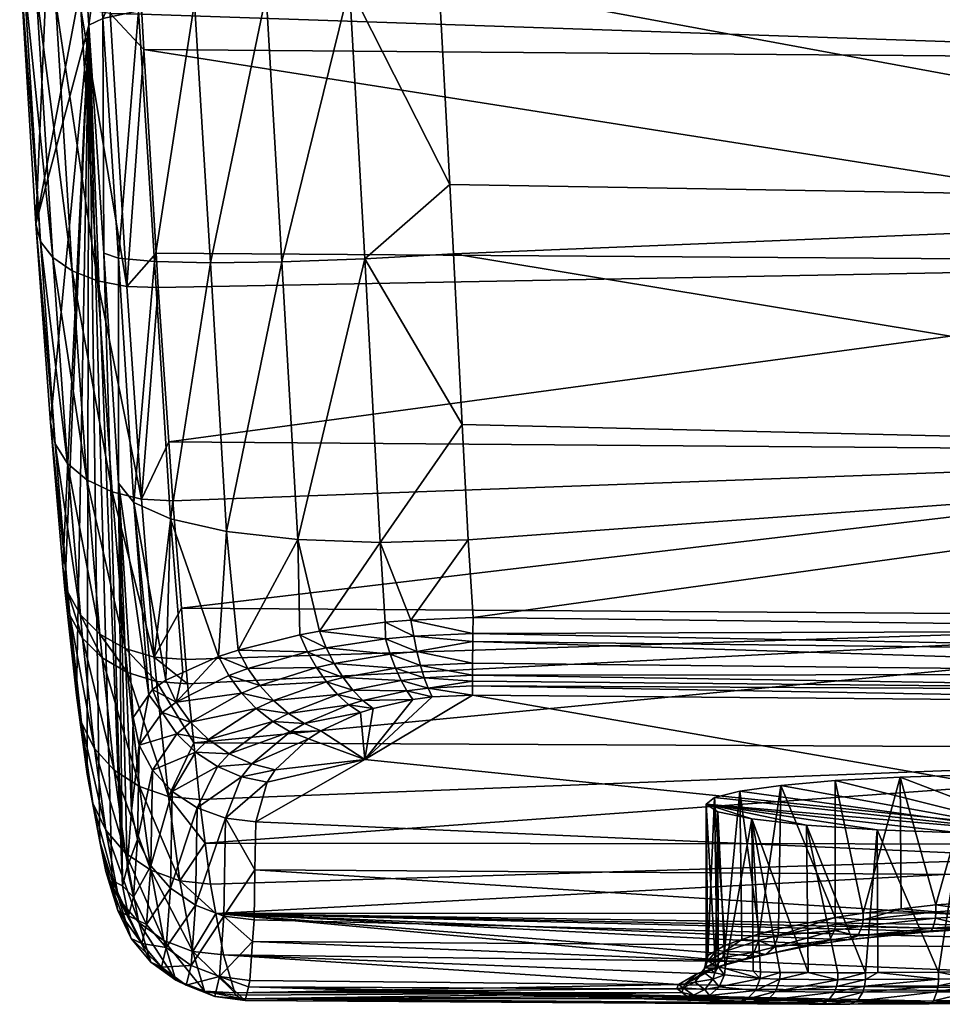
# Model space of a CAD drawing. Extents: x -0.098 to 0.124, y -0.272 to 0.001.
# Tile 6 of 88: x -0.097 to -0.081, y -0.086 to -0.069. Entities that reach past the tile are written whole.
import ezdxf

# ---------------------------------------------------------------- set-up
doc = ezdxf.new("R2010")
doc.units = 0
doc.layers.add('mesh', color=7, linetype='CONTINUOUS')

msp = doc.modelspace()

# ---------------------------------------------------------------- meshes
at = {"layer": 'mesh'}
mesh = msp.add_polyface(dxfattribs=at)
corners = [(-0.059596, -0.076833, -0.009687), (-0.071425, -0.076753, -0.0096), (-0.071385, -0.079562, -0.006676), (-0.071459, -0.073531, -0.012089), (-0.094188, -0.073955, -0.011341), (-0.09401, -0.076577, -0.009236), (-0.094223, -0.073373, -0.01169), (-0.094431, -0.069912, -0.013765), (-0.093796, -0.079407, -0.006373), (-0.093941, -0.077581, -0.00843), (-0.071486, -0.070088, -0.014236), (-0.094467, -0.069308, -0.014128), (-0.060287, -0.063136, -0.018573), (-0.071512, -0.062998, -0.018205), (-0.095118, -0.054902, -0.019811), (-0.094946, -0.059269, -0.018485), (-0.076387, -0.049639, -0.021391), (-0.056619, -0.060216, -0.019613), (-0.068869, -0.056199, 0.035422), (-0.090143, -0.056035, 0.035038), (-0.090348, -0.052297, 0.03422), (-0.068751, -0.072548, 0.037421), (-0.089233, -0.072207, 0.037142), (-0.089417, -0.068728, 0.037133), (-0.068737, -0.076764, 0.036996), (-0.089021, -0.076286, 0.036699), (-0.08917, -0.073383, 0.037145), (-0.08892, -0.078246, 0.036399), (-0.088837, -0.079566, 0.036061), (-0.071348, -0.079781, 0.036194), (-0.068733, -0.079748, 0.036267), (-0.068801, -0.064237, 0.036907), (-0.089687, -0.064114, 0.036563), (-0.089866, -0.06106, 0.036138), (-0.089485, -0.067556, 0.037043), (-0.068947, -0.048271, 0.033395), (-0.090678, -0.073466, 0.036935), (-0.089892, -0.079609, 0.035947), (-0.090417, -0.078288, 0.036183), (-0.091394, -0.06119, 0.035951), (-0.091885, -0.052427, 0.03404), (-0.090936, -0.068841, 0.036935), (-0.094821, -0.062712, -0.017439)]
mesh.append_faces([[corners[k] for k in face] for face in [(0, 1, 2, 2), (3, 4, 5, 5), (3, 6, 4, 4), (7, 6, 3, 3), (8, 1, 9, 9), (8, 2, 1, 1), (10, 7, 3, 3), (11, 7, 10, 10), (10, 12, 13, 13), (1, 5, 9, 9), (1, 3, 5, 5), (0, 3, 1, 1), (14, 15, 16, 16), (15, 17, 16, 16), (15, 13, 17, 17), (18, 19, 20, 20), (21, 22, 23, 23), (24, 25, 26, 26), (24, 27, 25, 25), (24, 28, 27, 27), (24, 29, 28, 28), (30, 29, 24, 24), (31, 32, 33, 33), (31, 34, 32, 32), (21, 26, 22, 22), (21, 24, 26, 26), (31, 23, 34, 34), (31, 21, 23, 23), (20, 35, 18, 18), (18, 33, 19, 19), (18, 31, 33, 33), (36, 26, 25, 25), (37, 38, 27, 27), (39, 32, 34, 34), (39, 33, 32, 32), (40, 19, 33, 33), (23, 41, 34, 34), (23, 22, 41, 41), (36, 22, 26, 26), (36, 41, 22, 22), (38, 25, 27, 27), (38, 36, 25, 25), (10, 42, 11, 11), (10, 13, 42, 42), (42, 13, 15, 15)]])
mesh = msp.add_polyface(dxfattribs=at)
corners = [(-0.095368, -0.069497, 0.031324), (-0.096023, -0.076248, -0.006856), (-0.096268, -0.072872, -0.009561), (-0.095436, -0.068463, 0.031242), (-0.095821, -0.06247, 0.030394), (-0.096544, -0.068412, -0.012232), (-0.095204, -0.068313, 0.032754), (-0.095133, -0.069383, 0.032837), (-0.094594, -0.068149, 0.034156), (-0.094522, -0.069252, 0.034239), (-0.093646, -0.06798, 0.035354), (-0.093574, -0.069112, 0.035439), (-0.092423, -0.067818, 0.036271), (-0.092352, -0.068972, 0.036358), (-0.091005, -0.067673, 0.036847), (-0.090936, -0.068841, 0.036935), (-0.095598, -0.062185, 0.031896), (-0.094993, -0.061896, 0.033288), (-0.094045, -0.061622, 0.034477), (-0.092819, -0.061381, 0.035385), (-0.091394, -0.06119, 0.035951), (-0.089485, -0.067556, 0.037043), (-0.092085, -0.073518, 0.036352), (-0.090678, -0.073466, 0.036935), (-0.093302, -0.073534, 0.035434), (-0.09425, -0.073513, 0.03424), (-0.094867, -0.073458, 0.032848), (-0.095114, -0.073371, 0.031346), (-0.095005, -0.069296, -0.014048), (-0.094431, -0.069912, -0.013765), (-0.094467, -0.069308, -0.014128), (-0.094724, -0.073937, -0.011263), (-0.094223, -0.073373, -0.01169), (-0.094188, -0.073955, -0.011341), (-0.095506, -0.069219, -0.01385), (-0.095224, -0.073842, -0.011075), (-0.095935, -0.069081, -0.013546), (-0.095653, -0.073674, -0.010789), (-0.096265, -0.068892, -0.013157), (-0.095983, -0.073446, -0.010425), (-0.096473, -0.068664, -0.012709), (-0.096193, -0.073172, -0.010006), (-0.095312, -0.062706, -0.01737)]
mesh.append_faces([[corners[k] for k in face] for face in [(0, 1, 2, 2), (2, 3, 0, 0), (2, 4, 3, 3), (5, 4, 2, 2), (6, 0, 3, 3), (6, 7, 0, 0), (8, 7, 6, 6), (8, 9, 7, 7), (10, 9, 8, 8), (10, 11, 9, 9), (12, 11, 10, 10), (12, 13, 11, 11), (14, 13, 12, 12), (14, 15, 13, 13), (16, 6, 3, 3), (17, 8, 6, 6), (18, 10, 8, 8), (19, 12, 10, 10), (20, 14, 12, 12), (21, 15, 14, 14), (22, 15, 23, 23), (22, 13, 15, 15), (24, 13, 22, 22), (24, 11, 13, 13), (25, 11, 24, 24), (25, 9, 11, 11), (26, 9, 25, 25), (26, 7, 9, 9), (27, 7, 26, 26), (27, 0, 7, 7), (28, 29, 30, 30), (31, 29, 28, 28), (31, 32, 29, 29), (31, 33, 32, 32), (34, 31, 28, 28), (35, 31, 34, 34), (36, 35, 34, 34), (37, 35, 36, 36), (38, 37, 36, 36), (39, 37, 38, 38), (40, 39, 38, 38), (41, 39, 40, 40), (5, 41, 40, 40), (2, 41, 5, 5), (28, 30, 42, 42)]])
mesh = msp.add_polyface(dxfattribs=at)
corners = [(-0.095368, -0.069497, 0.031324), (-0.095811, -0.078711, -0.004086), (-0.096023, -0.076248, -0.006856), (-0.095775, -0.079092, -0.003556), (-0.095581, -0.080884, -0.000437), (-0.095396, -0.082227, 0.003067), (-0.095179, -0.083375, 0.007787), (-0.095114, -0.073371, 0.031346), (-0.094798, -0.084126, 0.018107), (-0.090417, -0.078288, 0.036183), (-0.091449, -0.079797, 0.035354), (-0.091816, -0.07824, 0.03561), (-0.09283, -0.080122, 0.034251), (-0.093028, -0.078104, 0.034716), (-0.093165, -0.080231, 0.033857), (-0.093978, -0.07789, 0.033558), (-0.094059, -0.080632, 0.032325), (-0.094603, -0.07761, 0.032209), (-0.09435, -0.080882, 0.031302), (-0.094865, -0.077283, 0.030756), (-0.090678, -0.073466, 0.036935), (-0.092085, -0.073518, 0.036352), (-0.093302, -0.073534, 0.035434), (-0.09425, -0.073513, 0.03424), (-0.094867, -0.073458, 0.032848), (-0.094475, -0.077553, -0.008356), (-0.094188, -0.073955, -0.011341), (-0.094724, -0.073937, -0.011263), (-0.09401, -0.076577, -0.009236), (-0.093941, -0.077581, -0.00843), (-0.094257, -0.080238, -0.005326), (-0.093796, -0.079407, -0.006373), (-0.095224, -0.073842, -0.011075), (-0.094972, -0.077431, -0.008187), (-0.095653, -0.073674, -0.010789), (-0.0954, -0.077224, -0.007934), (-0.094752, -0.080091, -0.005183), (-0.095179, -0.079847, -0.004972), (-0.095983, -0.073446, -0.010425), (-0.095731, -0.076945, -0.007613), (-0.095512, -0.07952, -0.004707), (-0.096193, -0.073172, -0.010006), (-0.095943, -0.076612, -0.007245), (-0.095727, -0.079133, -0.004405), (-0.096268, -0.072872, -0.009561)]
mesh.append_faces([[corners[k] for k in face] for face in [(0, 1, 2, 2), (3, 1, 0, 0), (0, 4, 3, 3), (0, 5, 4, 4), (6, 5, 0, 0), (7, 8, 0, 0), (9, 10, 11, 11), (12, 13, 11, 11), (14, 15, 13, 13), (16, 17, 15, 15), (18, 19, 17, 17), (11, 20, 9, 9), (11, 21, 20, 20), (13, 21, 11, 11), (13, 22, 21, 21), (15, 22, 13, 13), (15, 23, 22, 22), (17, 23, 15, 15), (17, 24, 23, 23), (19, 24, 17, 17), (19, 7, 24, 24), (25, 26, 27, 27), (25, 28, 26, 26), (25, 29, 28, 28), (30, 29, 25, 25), (30, 31, 29, 29), (32, 25, 27, 27), (33, 25, 32, 32), (33, 30, 25, 25), (34, 33, 32, 32), (35, 33, 34, 34), (35, 36, 33, 33), (37, 36, 35, 35), (38, 35, 34, 34), (39, 35, 38, 38), (39, 37, 35, 35), (40, 37, 39, 39), (41, 39, 38, 38), (42, 39, 41, 41), (42, 40, 39, 39), (43, 40, 42, 42), (44, 42, 41, 41), (2, 42, 44, 44), (2, 43, 42, 42), (1, 43, 2, 2)]])
mesh = msp.add_polyface(dxfattribs=at)
corners = [(-0.094617, -0.081268, 0.029644), (-0.094643, -0.082852, 0.025457), (-0.094865, -0.077283, 0.030756), (-0.095368, -0.069497, 0.031324), (-0.094974, -0.084034, 0.012883), (-0.095179, -0.083375, 0.007787), (-0.094798, -0.084126, 0.018107), (-0.095114, -0.073371, 0.031346), (-0.093165, -0.080231, 0.033857), (-0.093028, -0.078104, 0.034716), (-0.09283, -0.080122, 0.034251), (-0.093768, -0.080501, 0.032825), (-0.093978, -0.07789, 0.033558), (-0.094059, -0.080632, 0.032325), (-0.094286, -0.080788, 0.031702), (-0.094603, -0.07761, 0.032209), (-0.09435, -0.080882, 0.031302), (-0.094511, -0.081733, 0.029849), (-0.09412, -0.081181, 0.031841), (-0.093884, -0.081004, 0.032436), (-0.093639, -0.081345, 0.032506), (-0.092774, -0.080851, 0.03388), (-0.09299, -0.080554, 0.03389), (-0.094257, -0.080238, -0.005326), (-0.093726, -0.080277, -0.005392), (-0.093796, -0.079407, -0.006373), (-0.093689, -0.080695, -0.004809), (-0.094219, -0.080654, -0.004745), (-0.093586, -0.081696, -0.003064), (-0.094752, -0.080091, -0.005183), (-0.094972, -0.077431, -0.008187), (-0.094714, -0.080503, -0.004607), (-0.094016, -0.082608, -0.001334), (-0.095179, -0.079847, -0.004972), (-0.095141, -0.080253, -0.004404), (-0.09451, -0.082438, -0.001226), (-0.094937, -0.082161, -0.001072), (-0.095512, -0.07952, -0.004707), (-0.095474, -0.079919, -0.00415), (-0.095272, -0.081793, -0.00088), (-0.095727, -0.079133, -0.004405), (-0.09569, -0.079523, -0.003861), (-0.095491, -0.081358, -0.000664), (-0.095811, -0.078711, -0.004086), (-0.095775, -0.079092, -0.003556), (-0.095581, -0.080884, -0.000437)]
mesh.append_faces([[corners[k] for k in face] for face in [(0, 1, 2, 2), (3, 4, 5, 5), (3, 6, 4, 4), (7, 2, 6, 6), (8, 9, 10, 10), (11, 12, 8, 8), (13, 12, 11, 11), (14, 15, 13, 13), (16, 15, 14, 14), (0, 2, 16, 16), (17, 0, 16, 16), (18, 16, 14, 14), (18, 17, 16, 16), (18, 19, 20, 20), (14, 19, 18, 18), (19, 11, 8, 8), (19, 13, 11, 11), (14, 13, 19, 19), (19, 21, 20, 20), (19, 22, 21, 21), (8, 22, 19, 19), (23, 24, 25, 25), (23, 26, 24, 24), (27, 26, 23, 23), (27, 28, 26, 26), (29, 23, 30, 30), (29, 27, 23, 23), (31, 27, 29, 29), (31, 32, 27, 27), (33, 31, 29, 29), (34, 31, 33, 33), (34, 35, 31, 31), (36, 35, 34, 34), (37, 34, 33, 33), (38, 34, 37, 37), (38, 36, 34, 34), (39, 36, 38, 38), (40, 38, 37, 37), (41, 38, 40, 40), (41, 39, 38, 38), (42, 39, 41, 41), (43, 41, 40, 40), (44, 41, 43, 43), (44, 42, 41, 41), (45, 42, 44, 44)]])
mesh = msp.add_polyface(dxfattribs=at)
corners = [(-0.094865, -0.077283, 0.030756), (-0.094715, -0.083813, 0.02128), (-0.094798, -0.084126, 0.018107), (-0.094643, -0.082852, 0.025457), (-0.093873, -0.081541, 0.031941), (-0.094511, -0.081733, 0.029849), (-0.09412, -0.081181, 0.031841), (-0.094285, -0.082161, 0.030036), (-0.093556, -0.081852, 0.031999), (-0.09395, -0.082525, 0.030195), (-0.09451, -0.082438, -0.001226), (-0.094016, -0.082608, -0.001334), (-0.094714, -0.080503, -0.004607), (-0.093824, -0.084043, 0.002425), (-0.094317, -0.083863, 0.002506), (-0.094094, -0.085055, 0.007434), (-0.093603, -0.085242, 0.007379), (-0.094937, -0.082161, -0.001072), (-0.094744, -0.083569, 0.002618), (-0.094521, -0.084753, 0.007507), (-0.095272, -0.081793, -0.00088), (-0.09508, -0.083182, 0.002755), (-0.094858, -0.084354, 0.007594), (-0.094312, -0.083785, 0.025742), (-0.093978, -0.084166, 0.025856), (-0.094386, -0.084782, 0.02142), (-0.095491, -0.081358, -0.000664), (-0.095302, -0.082724, 0.002908), (-0.095081, -0.083885, 0.00769), (-0.094649, -0.085021, 0.012797), (-0.094874, -0.084548, 0.012841), (-0.094611, -0.084318, 0.021354), (-0.094696, -0.084637, 0.018129), (-0.094539, -0.083338, 0.025606), (-0.095581, -0.080884, -0.000437), (-0.095396, -0.082227, 0.003067), (-0.095179, -0.083375, 0.007787), (-0.094974, -0.084034, 0.012883), (-0.094617, -0.081268, 0.029644)]
mesh.append_faces([[corners[k] for k in face] for face in [(0, 1, 2, 2), (0, 3, 1, 1), (4, 5, 6, 6), (4, 7, 5, 5), (8, 9, 7, 7), (10, 11, 12, 12), (10, 13, 11, 11), (14, 13, 10, 10), (15, 16, 14, 14), (17, 14, 10, 10), (18, 14, 17, 17), (18, 15, 14, 14), (19, 15, 18, 18), (20, 18, 17, 17), (21, 18, 20, 20), (21, 19, 18, 18), (22, 19, 21, 21), (23, 24, 25, 25), (23, 9, 24, 24), (7, 9, 23, 23), (26, 21, 20, 20), (27, 21, 26, 26), (27, 22, 21, 21), (28, 22, 27, 27), (28, 29, 22, 22), (30, 29, 28, 28), (31, 25, 32, 32), (31, 23, 25, 25), (33, 23, 31, 31), (33, 7, 23, 23), (5, 7, 33, 33), (34, 27, 26, 26), (35, 27, 34, 34), (35, 28, 27, 27), (36, 28, 35, 35), (36, 30, 28, 28), (37, 30, 36, 36), (37, 32, 30, 30), (2, 32, 37, 37), (2, 31, 32, 32), (1, 31, 2, 2), (1, 33, 31, 31), (3, 33, 1, 1), (3, 5, 33, 33), (38, 5, 3, 3)]])
mesh = msp.add_polyface(dxfattribs=at)
corners = [(-0.093726, -0.080277, -0.005392), (-0.071385, -0.079562, -0.006676), (-0.093796, -0.079407, -0.006373), (-0.093689, -0.080695, -0.004809), (-0.059593, -0.079638, -0.006721), (-0.071341, -0.081804, -0.003299), (-0.089892, -0.079609, 0.035947), (-0.08892, -0.078246, 0.036399), (-0.088837, -0.079566, 0.036061), (-0.071344, -0.080176, 0.036019), (-0.08884, -0.079974, 0.035901), (-0.088839, -0.079838, 0.035955), (-0.071348, -0.079781, 0.036194), (-0.068733, -0.079748, 0.036267), (-0.062831, -0.080087, 0.036256), (-0.071338, -0.080527, 0.035766), (-0.062815, -0.080453, 0.035994), (-0.088843, -0.08034, 0.03566), (-0.088845, -0.080546, 0.035452), (-0.071332, -0.080819, 0.035448), (-0.088846, -0.080648, 0.035348), (-0.088846, -0.080727, 0.035226), (-0.071324, -0.08104, 0.035076), (-0.090246, -0.080188, 0.03561), (-0.091331, -0.080082, 0.035299), (-0.090327, -0.079929, 0.035731), (-0.090157, -0.080425, 0.035455), (-0.091195, -0.080347, 0.035205), (-0.090061, -0.080635, 0.035268), (-0.091044, -0.080588, 0.035074), (-0.089962, -0.080814, 0.035053), (-0.090882, -0.080799, 0.03491), (-0.08979, -0.080142, 0.035728), (-0.089845, -0.079884, 0.035856), (-0.089731, -0.080379, 0.035565), (-0.089667, -0.080589, 0.035371), (-0.0896, -0.080769, 0.03515), (-0.089532, -0.080916, 0.034905), (-0.088847, -0.080885, 0.034979), (-0.09033, -0.079647, 0.035832), (-0.090417, -0.078288, 0.036183)]
mesh.append_faces([[corners[k] for k in face] for face in [(0, 1, 2, 2), (0, 3, 1, 1), (4, 1, 5, 5), (6, 7, 8, 8), (9, 10, 11, 11), (12, 11, 8, 8), (12, 9, 11, 11), (13, 9, 12, 12), (13, 14, 9, 9), (9, 15, 10, 10), (9, 16, 15, 15), (15, 17, 10, 10), (15, 18, 17, 17), (19, 18, 15, 15), (19, 20, 18, 18), (21, 20, 19, 19), (22, 21, 19, 19), (23, 24, 25, 25), (26, 27, 23, 23), (28, 29, 26, 26), (30, 31, 28, 28), (32, 25, 33, 33), (32, 23, 25, 25), (34, 23, 32, 32), (34, 26, 23, 23), (35, 26, 34, 34), (35, 28, 26, 26), (36, 28, 35, 35), (36, 30, 28, 28), (37, 30, 36, 36), (11, 6, 8, 8), (11, 33, 6, 6), (10, 33, 11, 11), (10, 32, 33, 33), (17, 32, 10, 10), (17, 34, 32, 32), (18, 34, 17, 17), (18, 35, 34, 34), (20, 35, 18, 18), (20, 36, 35, 35), (21, 36, 20, 20), (21, 38, 36, 36), (39, 40, 6, 6), (33, 39, 6, 6), (33, 25, 39, 39)]])
mesh = msp.add_polyface(dxfattribs=at)
corners = [(-0.090674, -0.081979, 0.03273), (-0.09075, -0.081183, 0.034353), (-0.090537, -0.081113, 0.034496), (-0.092242, -0.081336, 0.033736), (-0.091973, -0.081195, 0.034046), (-0.091702, -0.081368, 0.0339), (-0.092522, -0.081115, 0.033828), (-0.092228, -0.080978, 0.034157), (-0.092774, -0.080851, 0.03388), (-0.092461, -0.080721, 0.03423), (-0.09299, -0.080554, 0.03389), (-0.092663, -0.080433, 0.034261), (-0.090949, -0.081048, 0.034565), (-0.091142, -0.080873, 0.03475), (-0.091327, -0.080661, 0.034904), (-0.091497, -0.080418, 0.035024), (-0.09165, -0.080148, 0.035106), (-0.093335, -0.081642, 0.032533), (-0.093639, -0.081345, 0.032506), (-0.093165, -0.080231, 0.033857), (-0.09283, -0.080122, 0.034251), (-0.091195, -0.080347, 0.035205), (-0.091331, -0.080082, 0.035299), (-0.091044, -0.080588, 0.035074), (-0.090882, -0.080799, 0.03491), (-0.090711, -0.080975, 0.034716), (-0.090327, -0.079929, 0.035731), (-0.091449, -0.079797, 0.035354), (-0.090246, -0.080188, 0.03561), (-0.090157, -0.080425, 0.035455), (-0.090061, -0.080635, 0.035268), (-0.089962, -0.080814, 0.035053), (-0.091422, -0.081491, 0.033722), (-0.091816, -0.07824, 0.03561), (-0.091781, -0.07986, 0.035149), (-0.090417, -0.078288, 0.036183), (-0.09033, -0.079647, 0.035832)]
mesh.append_faces([[corners[k] for k in face] for face in [(0, 1, 2, 2), (3, 4, 5, 5), (6, 4, 3, 3), (6, 7, 4, 4), (8, 7, 6, 6), (8, 9, 7, 7), (10, 9, 8, 8), (10, 11, 9, 9), (4, 12, 5, 5), (4, 13, 12, 12), (7, 13, 4, 4), (7, 14, 13, 13), (9, 14, 7, 7), (9, 15, 14, 14), (11, 15, 9, 9), (11, 16, 15, 15), (17, 6, 3, 3), (18, 8, 6, 6), (19, 11, 10, 10), (20, 11, 19, 19), (20, 16, 11, 11), (21, 16, 22, 22), (21, 15, 16, 16), (23, 15, 21, 21), (23, 14, 15, 15), (24, 14, 23, 23), (24, 13, 14, 14), (25, 13, 24, 24), (25, 12, 13, 13), (26, 22, 27, 27), (28, 21, 22, 22), (29, 23, 21, 21), (30, 24, 23, 23), (31, 25, 24, 24), (2, 12, 25, 25), (1, 12, 2, 2), (1, 5, 12, 12), (32, 5, 1, 1), (33, 27, 34, 34), (35, 36, 27, 27), (20, 33, 34, 34), (34, 16, 20, 20), (22, 34, 27, 27), (22, 16, 34, 34), (26, 27, 36, 36)]])
mesh = msp.add_polyface(dxfattribs=at)
corners = [(-0.071385, -0.079562, -0.006676), (-0.093689, -0.080695, -0.004809), (-0.093586, -0.081696, -0.003064), (-0.071341, -0.081804, -0.003299), (-0.093488, -0.082658, -0.001387), (-0.09339, -0.083402, 0.000559), (-0.071294, -0.083422, 0.000388), (-0.093298, -0.084099, 0.002382), (-0.093207, -0.084597, 0.004435), (-0.071034, -0.085228, 0.024388), (-0.09256, -0.084706, 0.026007), (-0.092545, -0.083855, 0.028257), (-0.071008, -0.083996, 0.028241), (-0.092531, -0.083038, 0.030418), (-0.090674, -0.081979, 0.03273), (-0.090537, -0.081113, 0.034496), (-0.089859, -0.080959, 0.034814), (-0.089532, -0.080916, 0.034905), (-0.088847, -0.080885, 0.034979), (-0.081577, -0.082277, 0.00658), (-0.082205, -0.084591, 0.00673), (-0.082682, -0.082338, 0.007271), (-0.083974, -0.084943, 0.00849), (-0.084298, -0.082515, 0.00929), (-0.083604, -0.082419, 0.00819), (-0.084264, -0.08504, 0.009085), (-0.084549, -0.085135, 0.009669), (-0.084729, -0.082623, 0.010517), (-0.08469, -0.085218, 0.010298), (-0.084846, -0.08531, 0.010996), (-0.084875, -0.082736, 0.011808), (-0.084714, -0.085494, 0.012931), (-0.084677, -0.082868, 0.01331), (-0.08455, -0.085531, 0.013489), (-0.084095, -0.08299, 0.014709), (-0.084671, -0.085503, 0.013077), (-0.082161, -0.085604, 0.0165), (-0.081953, -0.085602, 0.0166), (-0.081963, -0.083177, 0.016833), (-0.083169, -0.083096, 0.015911), (-0.08314, -0.085603, 0.015662), (-0.083947, -0.085587, 0.014725), (-0.083612, -0.085599, 0.015193), (-0.0896, -0.080769, 0.03515), (-0.089962, -0.080814, 0.035053), (-0.090711, -0.080975, 0.034716), (-0.07905, -0.083245, 0.017611), (-0.080558, -0.083227, 0.017413), (-0.08268, -0.084665, 0.007069), (-0.083642, -0.084858, 0.008024), (-0.082206, -0.084707, 0.006704)]
mesh.append_faces([[corners[k] for k in face] for face in [(0, 1, 2, 2), (3, 4, 5, 5), (6, 7, 8, 8), (9, 10, 11, 11), (12, 13, 14, 14), (14, 15, 16, 16), (14, 17, 18, 18), (16, 17, 14, 14), (12, 11, 13, 13), (3, 2, 4, 4), (3, 0, 2, 2), (6, 5, 7, 7), (6, 3, 5, 5), (19, 20, 21, 21), (22, 23, 24, 24), (25, 23, 22, 22), (26, 23, 25, 25), (26, 27, 23, 23), (28, 27, 26, 26), (29, 27, 28, 28), (29, 30, 27, 27), (31, 32, 30, 30), (32, 33, 34, 34), (31, 35, 32, 32), (36, 37, 38, 38), (39, 36, 38, 38), (34, 40, 39, 39), (41, 42, 34, 34), (17, 43, 18, 18), (16, 44, 17, 17), (16, 45, 44, 44), (15, 45, 16, 16), (46, 23, 27, 27), (46, 24, 23, 23), (46, 21, 24, 24), (30, 39, 38, 38), (30, 34, 39, 39), (32, 34, 30, 30), (30, 46, 27, 27), (38, 47, 30, 30), (24, 48, 49, 49), (21, 48, 24, 24), (20, 48, 21, 21), (22, 24, 49, 49), (50, 48, 20, 20)]])
mesh = msp.add_polyface(dxfattribs=at)
corners = [(-0.092198, -0.082153, 0.032351), (-0.091635, -0.081627, 0.033443), (-0.090674, -0.081979, 0.03273), (-0.092339, -0.082364, 0.031903), (-0.092531, -0.083038, 0.030418), (-0.091422, -0.081491, 0.033722), (-0.09075, -0.081183, 0.034353), (-0.093556, -0.081852, 0.031999), (-0.094285, -0.082161, 0.030036), (-0.093873, -0.081541, 0.031941), (-0.093183, -0.0821, 0.032012), (-0.09395, -0.082525, 0.030195), (-0.093529, -0.082803, 0.030316), (-0.092771, -0.082273, 0.03198), (-0.093046, -0.082977, 0.030392), (-0.092599, -0.082054, 0.032454), (-0.092984, -0.081881, 0.032515), (-0.093335, -0.081642, 0.032533), (-0.093639, -0.081345, 0.032506), (-0.09412, -0.081181, 0.031841), (-0.092242, -0.081336, 0.033736), (-0.091702, -0.081368, 0.0339), (-0.091943, -0.081509, 0.033607), (-0.092522, -0.081115, 0.033828), (-0.094016, -0.082608, -0.001334), (-0.093824, -0.084043, 0.002425), (-0.09339, -0.083402, 0.000559), (-0.093586, -0.081696, -0.003064), (-0.094219, -0.080654, -0.004745), (-0.093488, -0.082658, -0.001387), (-0.093298, -0.084099, 0.002382), (-0.093207, -0.084597, 0.004435), (-0.093603, -0.085242, 0.007379), (-0.092545, -0.083855, 0.028257), (-0.093074, -0.084641, 0.025993), (-0.09256, -0.084706, 0.026007), (-0.094317, -0.083863, 0.002506), (-0.093557, -0.084457, 0.025941), (-0.093978, -0.084166, 0.025856)]
mesh.append_faces([[corners[k] for k in face] for face in [(0, 1, 2, 2), (2, 3, 0, 0), (2, 4, 3, 3), (2, 5, 6, 6), (1, 5, 2, 2), (7, 8, 9, 9), (10, 11, 7, 7), (10, 12, 11, 11), (13, 12, 10, 10), (13, 14, 12, 12), (10, 15, 13, 13), (10, 16, 15, 15), (7, 16, 10, 10), (7, 17, 16, 16), (9, 17, 7, 7), (9, 18, 17, 17), (19, 18, 9, 9), (20, 21, 22, 22), (16, 22, 15, 15), (16, 20, 22, 22), (17, 20, 16, 16), (18, 23, 17, 17), (5, 22, 21, 21), (1, 22, 5, 5), (1, 15, 22, 22), (0, 15, 1, 1), (0, 13, 15, 15), (3, 13, 0, 0), (3, 14, 13, 13), (4, 14, 3, 3), (24, 25, 26, 26), (24, 27, 28, 28), (24, 29, 27, 27), (26, 29, 24, 24), (25, 30, 26, 26), (25, 31, 30, 30), (32, 31, 25, 25), (33, 14, 4, 4), (33, 34, 14, 14), (33, 35, 34, 34), (36, 32, 25, 25), (37, 14, 34, 34), (12, 14, 37, 37), (38, 12, 37, 37), (11, 12, 38, 38)]])
mesh = msp.add_polyface(dxfattribs=at)
corners = [(-0.071008, -0.083996, 0.028241), (-0.071324, -0.08104, 0.035076), (-0.070985, -0.081038, 0.035084), (-0.088847, -0.080885, 0.034979), (-0.090674, -0.081979, 0.03273), (-0.071034, -0.085228, 0.024388), (-0.092545, -0.083855, 0.028257), (-0.059574, -0.084963, 0.024602), (-0.06278, -0.080979, 0.035269), (-0.059591, -0.081886, -0.003313), (-0.071341, -0.081804, -0.003299), (-0.071294, -0.083422, 0.000388), (-0.093207, -0.084597, 0.004435), (-0.071246, -0.084585, 0.004284), (-0.07905, -0.08437, 0.005817), (-0.080346, -0.08224, 0.006151), (-0.07905, -0.082227, 0.006005), (-0.080968, -0.084452, 0.006136), (-0.081577, -0.082277, 0.00658), (-0.08156, -0.084519, 0.00642), (-0.082205, -0.084591, 0.00673), (-0.076004, -0.084363, 0.005818), (-0.061752, -0.084396, 0.005815), (-0.08092, -0.085592, 0.017095), (-0.080558, -0.083227, 0.017413), (-0.081963, -0.083177, 0.016833), (-0.07905, -0.085585, 0.017405), (-0.07905, -0.083245, 0.017611), (-0.080556, -0.08559, 0.017199), (-0.080352, -0.085588, 0.017257), (-0.071332, -0.080819, 0.035448), (-0.088846, -0.080727, 0.035226), (-0.082206, -0.084707, 0.006704), (-0.080967, -0.08457, 0.00611), (-0.080408, -0.084531, 0.005949), (-0.076004, -0.084482, 0.005793), (-0.07905, -0.084489, 0.005792), (-0.061753, -0.084514, 0.00579), (-0.082682, -0.082338, 0.007271), (-0.05, -0.083245, 0.017611), (-0.084875, -0.082736, 0.011808), (-0.080345, -0.08441, 0.005967), (-0.080976, -0.084679, 0.006058), (-0.080414, -0.08464, 0.005896), (-0.079049, -0.084599, 0.005739), (-0.076004, -0.084592, 0.005739), (-0.076003, -0.084756, 0.005563), (-0.061754, -0.084623, 0.005737)]
mesh.append_faces([[corners[k] for k in face] for face in [(0, 1, 2, 2), (0, 3, 1, 1), (4, 3, 0, 0), (0, 5, 6, 6), (7, 5, 0, 0), (2, 8, 0, 0), (9, 10, 11, 11), (12, 13, 11, 11), (14, 15, 16, 16), (15, 17, 18, 18), (18, 19, 20, 20), (17, 19, 18, 18), (16, 21, 14, 14), (16, 22, 21, 21), (23, 24, 25, 25), (24, 26, 27, 27), (28, 29, 24, 24), (1, 30, 2, 2), (3, 31, 1, 1), (32, 20, 19, 19), (33, 19, 17, 17), (33, 32, 19, 19), (34, 33, 17, 17), (35, 14, 21, 21), (35, 36, 14, 14), (37, 35, 21, 21), (18, 38, 27, 27), (27, 15, 18, 18), (27, 16, 15, 15), (39, 16, 27, 27), (40, 24, 27, 27), (14, 41, 15, 15), (15, 41, 17, 17), (42, 32, 33, 33), (34, 17, 41, 41), (43, 33, 34, 34), (43, 42, 33, 33), (36, 41, 14, 14), (36, 34, 41, 41), (44, 34, 36, 36), (44, 43, 34, 34), (45, 36, 35, 35), (45, 44, 36, 36), (46, 44, 45, 45), (47, 45, 35, 35)]])
mesh = msp.add_polyface(dxfattribs=at)
corners = [(-0.093079, -0.085302, 0.007345), (-0.085342, -0.085803, 0.01089), (-0.085019, -0.085615, 0.009434), (-0.092889, -0.085947, 0.012375), (-0.085374, -0.085872, 0.011526), (-0.08528, -0.085942, 0.012328), (-0.092763, -0.086047, 0.01643), (-0.0852, -0.086002, 0.013011), (-0.085022, -0.086044, 0.013622), (-0.071034, -0.085228, 0.024388), (-0.092585, -0.085073, 0.024417), (-0.09256, -0.084706, 0.026007), (-0.071067, -0.085951, 0.020389), (-0.092631, -0.085739, 0.021527), (-0.080523, -0.084858, 0.00538), (-0.079049, -0.084814, 0.005208), (-0.093207, -0.084597, 0.004435), (-0.084875, -0.085374, 0.011577), (-0.084875, -0.082736, 0.011808), (-0.084846, -0.08531, 0.010996), (-0.085263, -0.085859, 0.011527), (-0.084916, -0.086029, 0.013586), (-0.085091, -0.085988, 0.012986), (-0.084858, -0.085421, 0.010982), (-0.084887, -0.085485, 0.011565), (-0.085231, -0.085791, 0.010902), (-0.084913, -0.085607, 0.009472), (-0.082978, -0.085119, 0.006569), (-0.082474, -0.085044, 0.00621), (-0.084034, -0.085323, 0.00763), (-0.084394, -0.085413, 0.008141), (-0.084367, -0.08611, 0.014977), (-0.084004, -0.086126, 0.01549), (-0.083128, -0.086138, 0.016371), (-0.092711, -0.086075, 0.018141), (-0.082941, -0.086141, 0.016559), (-0.092656, -0.085845, 0.020458), (-0.082429, -0.086141, 0.016925), (-0.081081, -0.086134, 0.017579), (-0.084816, -0.085989, 0.013553), (-0.084896, -0.085888, 0.012946), (-0.084924, -0.08559, 0.011555), (-0.084726, -0.085605, 0.012926), (-0.085063, -0.085763, 0.011537), (-0.084762, -0.085711, 0.012927), (-0.084894, -0.085525, 0.010967), (-0.085032, -0.085697, 0.010933), (-0.084723, -0.085519, 0.009552)]
mesh.append_faces([[corners[k] for k in face] for face in [(0, 1, 2, 2), (3, 4, 1, 1), (3, 5, 4, 4), (6, 7, 5, 5), (6, 8, 7, 7), (9, 10, 11, 11), (12, 13, 10, 10), (14, 15, 16, 16), (17, 18, 19, 19), (20, 4, 5, 5), (7, 21, 22, 22), (7, 8, 21, 21), (5, 22, 20, 20), (5, 7, 22, 22), (23, 17, 19, 19), (23, 24, 17, 17), (1, 20, 25, 25), (1, 4, 20, 20), (2, 25, 26, 26), (2, 1, 25, 25), (27, 28, 16, 16), (16, 29, 27, 27), (16, 30, 29, 29), (0, 2, 30, 30), (31, 8, 6, 6), (6, 32, 31, 31), (6, 33, 32, 32), (34, 35, 33, 33), (36, 37, 35, 35), (38, 37, 36, 36), (22, 39, 40, 40), (22, 21, 39, 39), (41, 42, 24, 24), (43, 44, 41, 41), (43, 40, 44, 44), (20, 40, 43, 43), (20, 22, 40, 40), (45, 24, 23, 23), (45, 41, 24, 24), (46, 41, 45, 45), (46, 43, 41, 41), (25, 43, 46, 46), (25, 20, 43, 43), (47, 46, 45, 45), (26, 25, 46, 46)]])
mesh = msp.add_polyface(dxfattribs=at)
corners = [(-0.084714, -0.085494, 0.012931), (-0.084875, -0.082736, 0.011808), (-0.084875, -0.085374, 0.011577), (-0.084095, -0.08299, 0.014709), (-0.08455, -0.085531, 0.013489), (-0.084071, -0.085575, 0.014471), (-0.084677, -0.082868, 0.01331), (-0.084671, -0.085503, 0.013077), (-0.084559, -0.085245, 0.009649), (-0.084549, -0.085135, 0.009669), (-0.084264, -0.08504, 0.009085), (-0.084858, -0.085421, 0.010982), (-0.084846, -0.08531, 0.010996), (-0.08469, -0.085218, 0.010298), (-0.084561, -0.085642, 0.013486), (-0.083955, -0.085701, 0.014726), (-0.084726, -0.085605, 0.012926), (-0.084887, -0.085485, 0.011565), (-0.083981, -0.085055, 0.008466), (-0.083974, -0.084943, 0.00849), (-0.093207, -0.084597, 0.004435), (-0.082474, -0.085044, 0.00621), (-0.081131, -0.084899, 0.005558), (-0.084916, -0.086029, 0.013586), (-0.085022, -0.086044, 0.013622), (-0.084367, -0.08611, 0.014977), (-0.08383, -0.086071, 0.015354), (-0.084004, -0.086126, 0.01549), (-0.084182, -0.086055, 0.014859), (-0.084816, -0.085989, 0.013553), (-0.084034, -0.085908, 0.01477), (-0.084651, -0.085846, 0.013505), (-0.084762, -0.085711, 0.012927), (-0.084896, -0.085888, 0.012946), (-0.084924, -0.08559, 0.011555), (-0.084593, -0.08535, 0.009622), (-0.084894, -0.085525, 0.010967), (-0.084723, -0.085519, 0.009552), (-0.084913, -0.085607, 0.009472), (-0.085032, -0.085697, 0.010933), (-0.084394, -0.085413, 0.008141), (-0.085019, -0.085615, 0.009434), (-0.084207, -0.08538, 0.008267), (-0.084059, -0.085252, 0.008383), (-0.084034, -0.085323, 0.00763), (-0.083858, -0.085294, 0.007774)]
mesh.append_faces([[corners[k] for k in face] for face in [(0, 1, 2, 2), (3, 4, 5, 5), (6, 7, 4, 4), (8, 9, 10, 10), (11, 12, 13, 13), (14, 4, 7, 7), (15, 4, 14, 14), (15, 5, 4, 4), (16, 7, 0, 0), (16, 14, 7, 7), (17, 0, 2, 2), (17, 16, 0, 0), (8, 13, 9, 9), (8, 11, 13, 13), (10, 18, 8, 8), (10, 19, 18, 18), (20, 21, 22, 22), (23, 24, 25, 25), (26, 25, 27, 27), (28, 25, 26, 26), (28, 23, 25, 25), (29, 23, 28, 28), (30, 29, 28, 28), (31, 29, 30, 30), (15, 31, 30, 30), (14, 31, 15, 15), (32, 14, 16, 16), (32, 31, 14, 14), (33, 31, 32, 32), (33, 29, 31, 31), (34, 32, 16, 16), (35, 11, 8, 8), (35, 36, 11, 11), (37, 36, 35, 35), (38, 39, 37, 37), (38, 40, 41, 41), (37, 40, 38, 38), (37, 42, 40, 40), (35, 42, 37, 37), (35, 43, 42, 42), (8, 43, 35, 35), (8, 18, 43, 43), (42, 44, 40, 40), (42, 45, 44, 44), (43, 45, 42, 42)]])
mesh = msp.add_polyface(dxfattribs=at)
corners = [(-0.093207, -0.084597, 0.004435), (-0.081131, -0.084899, 0.005558), (-0.080523, -0.084858, 0.00538), (-0.092656, -0.085845, 0.020458), (-0.080465, -0.08613, 0.017757), (-0.081081, -0.086134, 0.017579), (-0.079051, -0.086128, 0.017919), (-0.071067, -0.085951, 0.020389), (-0.084095, -0.08299, 0.014709), (-0.084071, -0.085575, 0.014471), (-0.083947, -0.085587, 0.014725), (-0.083169, -0.083096, 0.015911), (-0.082632, -0.085607, 0.016167), (-0.082161, -0.085604, 0.0165), (-0.08314, -0.085603, 0.015662), (-0.083612, -0.085599, 0.015193), (-0.082636, -0.085723, 0.016171), (-0.083619, -0.085713, 0.015195), (-0.083955, -0.085701, 0.014726), (-0.083974, -0.084943, 0.00849), (-0.083647, -0.08497, 0.007999), (-0.083981, -0.085055, 0.008466), (-0.084004, -0.086126, 0.01549), (-0.083128, -0.086138, 0.016371), (-0.082941, -0.086141, 0.016559), (-0.082307, -0.086088, 0.016733), (-0.082429, -0.086141, 0.016925), (-0.082802, -0.086087, 0.016381), (-0.08383, -0.086071, 0.015354), (-0.082692, -0.085937, 0.016242), (-0.083692, -0.085923, 0.015248), (-0.084182, -0.086055, 0.014859), (-0.084034, -0.085908, 0.01477), (-0.082656, -0.085836, 0.016197), (-0.084059, -0.085252, 0.008383), (-0.083719, -0.085168, 0.007907), (-0.083858, -0.085294, 0.007774), (-0.083642, -0.084858, 0.008024), (-0.08268, -0.084665, 0.007069), (-0.082671, -0.084778, 0.007031), (-0.08269, -0.084884, 0.006984), (-0.082775, -0.08505, 0.006842), (-0.082978, -0.085119, 0.006569), (-0.084034, -0.085323, 0.00763), (-0.082206, -0.084707, 0.006704), (-0.082222, -0.084814, 0.006655), (-0.082296, -0.084979, 0.006504), (-0.082474, -0.085044, 0.00621)]
mesh.append_faces([[corners[k] for k in face] for face in [(0, 1, 2, 2), (3, 4, 5, 5), (3, 6, 4, 4), (7, 6, 3, 3), (8, 9, 10, 10), (11, 12, 13, 13), (11, 14, 12, 12), (8, 15, 14, 14), (14, 16, 12, 12), (14, 17, 16, 16), (15, 17, 14, 14), (15, 18, 17, 17), (10, 18, 15, 15), (10, 9, 18, 18), (19, 20, 21, 21), (22, 23, 24, 24), (25, 24, 26, 26), (27, 24, 25, 25), (27, 22, 24, 24), (28, 22, 27, 27), (29, 28, 27, 27), (30, 28, 29, 29), (30, 31, 28, 28), (32, 31, 30, 30), (33, 30, 29, 29), (16, 30, 33, 33), (17, 30, 16, 16), (17, 32, 30, 30), (18, 32, 17, 17), (34, 35, 36, 36), (21, 35, 34, 34), (21, 20, 35, 35), (20, 37, 38, 38), (19, 37, 20, 20), (39, 20, 38, 38), (40, 20, 39, 39), (40, 35, 20, 20), (41, 35, 40, 40), (41, 36, 35, 35), (42, 36, 41, 41), (42, 43, 36, 36), (44, 39, 38, 38), (45, 40, 39, 39), (46, 41, 40, 40), (47, 42, 41, 41)]])
mesh = msp.add_polyface(dxfattribs=at)
corners = [(-0.092656, -0.085845, 0.020458), (-0.092631, -0.085739, 0.021527), (-0.071067, -0.085951, 0.020389), (-0.08092, -0.085592, 0.017095), (-0.081963, -0.083177, 0.016833), (-0.081953, -0.085602, 0.0166), (-0.080556, -0.08559, 0.017199), (-0.080558, -0.083227, 0.017413), (-0.08092, -0.085712, 0.0171), (-0.080352, -0.085708, 0.017261), (-0.082163, -0.085722, 0.016505), (-0.082161, -0.085604, 0.0165), (-0.082636, -0.085723, 0.016171), (-0.082632, -0.085607, 0.016167), (-0.081043, -0.086122, 0.017466), (-0.081081, -0.086134, 0.017579), (-0.080438, -0.086119, 0.01764), (-0.08093, -0.085827, 0.017131), (-0.080949, -0.085931, 0.017187), (-0.080359, -0.085823, 0.017293), (-0.082211, -0.085937, 0.016582), (-0.082181, -0.085835, 0.016532), (-0.082692, -0.085937, 0.016242), (-0.082656, -0.085836, 0.016197), (-0.080468, -0.084851, 0.005615), (-0.081054, -0.08489, 0.005784), (-0.081021, -0.084844, 0.00589), (-0.080495, -0.084869, 0.005498), (-0.081091, -0.084909, 0.005671), (-0.080523, -0.084858, 0.00538), (-0.081131, -0.084899, 0.005558), (-0.082429, -0.086141, 0.016925), (-0.081007, -0.086083, 0.017359), (-0.080412, -0.08608, 0.01753), (-0.082307, -0.086088, 0.016733), (-0.080372, -0.085928, 0.017351), (-0.082802, -0.086087, 0.016381), (-0.082222, -0.084814, 0.006655), (-0.082671, -0.084778, 0.007031), (-0.082206, -0.084707, 0.006704), (-0.082296, -0.084979, 0.006504), (-0.08269, -0.084884, 0.006984), (-0.082474, -0.085044, 0.00621), (-0.082775, -0.08505, 0.006842), (-0.080976, -0.084679, 0.006058), (-0.080445, -0.084805, 0.005724)]
mesh.append_faces([[corners[k] for k in face] for face in [(0, 1, 2, 2), (3, 4, 5, 5), (6, 7, 3, 3), (3, 8, 9, 9), (5, 8, 3, 3), (5, 10, 8, 8), (11, 10, 5, 5), (11, 12, 10, 10), (13, 12, 11, 11), (14, 15, 16, 16), (17, 18, 19, 19), (17, 20, 18, 18), (21, 20, 17, 17), (21, 22, 20, 20), (23, 22, 21, 21), (8, 17, 9, 9), (8, 21, 17, 17), (10, 21, 8, 8), (10, 23, 21, 21), (12, 23, 10, 10), (24, 25, 26, 26), (27, 25, 24, 24), (27, 28, 25, 25), (29, 28, 27, 27), (29, 30, 28, 28), (14, 31, 15, 15), (32, 14, 33, 33), (32, 31, 14, 14), (34, 31, 32, 32), (18, 32, 35, 35), (18, 34, 32, 32), (20, 34, 18, 18), (20, 36, 34, 34), (22, 36, 20, 20), (37, 38, 39, 39), (40, 41, 37, 37), (42, 43, 40, 40), (44, 37, 39, 39), (26, 37, 44, 44), (26, 40, 37, 37), (25, 40, 26, 26), (28, 40, 25, 25), (28, 42, 40, 40), (30, 42, 28, 28), (45, 26, 44, 44)]])
mesh = msp.add_polyface(dxfattribs=at)
corners = [(-0.071246, -0.084585, 0.004284), (-0.079049, -0.084814, 0.005208), (-0.076003, -0.084807, 0.005209), (-0.071067, -0.085951, 0.020389), (-0.092585, -0.085073, 0.024417), (-0.071034, -0.085228, 0.024388), (-0.071092, -0.086063, 0.017929), (-0.079051, -0.086128, 0.017919), (-0.093207, -0.084597, 0.004435), (-0.080558, -0.083227, 0.017413), (-0.080352, -0.085588, 0.017257), (-0.07905, -0.085585, 0.017405), (-0.058814, -0.08542, 0.01742), (-0.07905, -0.083245, 0.017611), (-0.079051, -0.086118, 0.017799), (-0.07905, -0.085705, 0.017409), (-0.080465, -0.08613, 0.017757), (-0.080438, -0.086119, 0.01764), (-0.079051, -0.086078, 0.017685), (-0.080359, -0.085823, 0.017293), (-0.07905, -0.085821, 0.017442), (-0.080352, -0.085708, 0.017261), (-0.080556, -0.08559, 0.017199), (-0.08092, -0.085592, 0.017095), (-0.081081, -0.086134, 0.017579), (-0.080372, -0.085928, 0.017351), (-0.080949, -0.085931, 0.017187), (-0.08093, -0.085827, 0.017131), (-0.080468, -0.084851, 0.005615), (-0.081021, -0.084844, 0.00589), (-0.080445, -0.084805, 0.005724), (-0.079049, -0.084809, 0.005449), (-0.079049, -0.084764, 0.005562), (-0.079049, -0.084827, 0.005329), (-0.080495, -0.084869, 0.005498), (-0.080523, -0.084858, 0.00538), (-0.076003, -0.084802, 0.00545), (-0.076003, -0.084756, 0.005563), (-0.076003, -0.084819, 0.00533), (-0.071235, -0.084818, 0.005209), (-0.080412, -0.08608, 0.01753), (-0.079051, -0.085926, 0.017501), (-0.081043, -0.086122, 0.017466), (-0.081007, -0.086083, 0.017359), (-0.080976, -0.084679, 0.006058), (-0.080414, -0.08464, 0.005896), (-0.079049, -0.084599, 0.005739)]
mesh.append_faces([[corners[k] for k in face] for face in [(0, 1, 2, 2), (3, 4, 5, 5), (3, 6, 7, 7), (8, 1, 0, 0), (9, 10, 11, 11), (12, 13, 11, 11), (14, 7, 6, 6), (15, 12, 11, 11), (16, 7, 14, 14), (17, 14, 18, 18), (19, 20, 15, 15), (21, 10, 22, 22), (21, 11, 10, 10), (15, 11, 21, 21), (23, 21, 22, 22), (17, 16, 14, 14), (17, 24, 16, 16), (19, 25, 20, 20), (19, 26, 25, 25), (21, 19, 15, 15), (21, 27, 19, 19), (28, 29, 30, 30), (31, 30, 32, 32), (31, 28, 30, 30), (33, 28, 31, 31), (33, 34, 28, 28), (1, 34, 33, 33), (1, 35, 34, 34), (36, 32, 37, 37), (36, 31, 32, 32), (38, 31, 36, 36), (38, 33, 31, 31), (2, 33, 38, 38), (2, 1, 33, 33), (39, 2, 38, 38), (40, 18, 41, 41), (25, 41, 20, 20), (40, 17, 18, 18), (40, 42, 17, 17), (25, 40, 41, 41), (25, 43, 40, 40), (30, 44, 45, 45), (32, 45, 46, 46), (32, 30, 45, 45), (37, 32, 46, 46)]])
mesh = msp.add_polyface(dxfattribs=at)
corners = [(-0.092889, -0.085947, 0.012375), (-0.085342, -0.085803, 0.01089), (-0.093079, -0.085302, 0.007345), (-0.092879, -0.085984, 0.012658), (-0.08528, -0.085942, 0.012328), (-0.092763, -0.086047, 0.01643), (-0.092711, -0.086075, 0.018141), (-0.083128, -0.086138, 0.016371), (-0.093603, -0.085242, 0.007379), (-0.093207, -0.084597, 0.004435), (-0.0934, -0.08592, 0.012682), (-0.093228, -0.086008, 0.018153), (-0.093147, -0.085671, 0.021528), (-0.092656, -0.085845, 0.020458), (-0.092631, -0.085739, 0.021527), (-0.092585, -0.085073, 0.024417), (-0.093074, -0.084641, 0.025993), (-0.09256, -0.084706, 0.026007), (-0.094094, -0.085055, 0.007434), (-0.093888, -0.085729, 0.012715), (-0.093713, -0.085815, 0.018158), (-0.09363, -0.08548, 0.02151), (-0.093557, -0.084457, 0.025941), (-0.094521, -0.084753, 0.007507), (-0.094314, -0.085423, 0.012754), (-0.094136, -0.085509, 0.018155), (-0.094052, -0.085177, 0.021473), (-0.093978, -0.084166, 0.025856), (-0.094858, -0.084354, 0.007594), (-0.094649, -0.085021, 0.012797), (-0.09447, -0.085108, 0.018146), (-0.094386, -0.084782, 0.02142), (-0.094874, -0.084548, 0.012841), (-0.094696, -0.084637, 0.018129), (-0.084394, -0.085413, 0.008141), (-0.082941, -0.086141, 0.016559)]
mesh.append_faces([[corners[k] for k in face] for face in [(0, 1, 2, 2), (3, 4, 0, 0), (3, 5, 4, 4), (6, 7, 5, 5), (8, 2, 9, 9), (8, 0, 2, 2), (10, 0, 8, 8), (10, 3, 0, 0), (10, 5, 3, 3), (11, 5, 10, 10), (11, 6, 5, 5), (12, 6, 11, 11), (12, 13, 6, 6), (12, 14, 13, 13), (12, 15, 14, 14), (16, 15, 12, 12), (16, 17, 15, 15), (18, 10, 8, 8), (19, 10, 18, 18), (19, 11, 10, 10), (20, 11, 19, 19), (20, 12, 11, 11), (21, 12, 20, 20), (21, 16, 12, 12), (22, 16, 21, 21), (23, 19, 18, 18), (24, 19, 23, 23), (24, 20, 19, 19), (25, 20, 24, 24), (25, 21, 20, 20), (26, 21, 25, 25), (26, 22, 21, 21), (27, 22, 26, 26), (28, 24, 23, 23), (29, 24, 28, 28), (29, 25, 24, 24), (30, 25, 29, 29), (30, 26, 25, 25), (31, 26, 30, 30), (31, 27, 26, 26), (32, 30, 29, 29), (33, 30, 32, 32), (33, 31, 30, 30), (2, 34, 9, 9), (13, 35, 6, 6)]])

doc.saveas('drawing.dxf')
